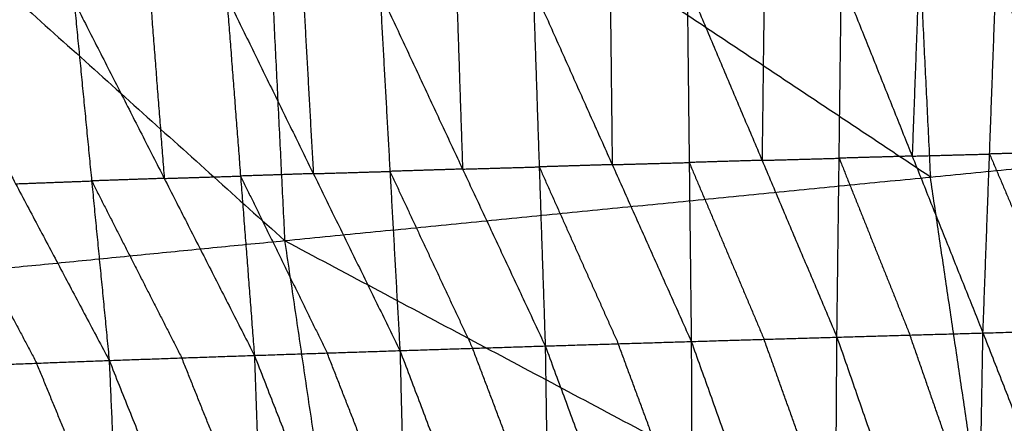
# Model space of a CAD drawing. Header units: millimetres. Extents: x -106 to 110, y -96 to 120.
# Tile 178 of 256: x -66.96 to -60.59, y 4.17 to 6.78. Entities that reach past the tile are written whole.
import ezdxf

# ---------------------------------------------------------------- set-up
doc = ezdxf.new("R2010")
doc.units = ezdxf.units.MM
doc.header["$MEASUREMENT"] = 0
doc.layers.add('Default', color=7, linetype='Continuous', true_color=0x000000)

msp = doc.modelspace()

# ---------------------------------------------------------------- linework, layer by layer
at = {"layer": 'Default'}
for points in [[(-72.5885, 11.9553, 4.6759), (-68.9169, 8.6527, 4.4319), (-65.2453, 5.3501, 4.1879)], [(-65.5698, 11.9553, 4.1879), (-65.4075, 8.6527, 4.1879), (-65.2453, 5.3501, 4.1879)], [(-65.5698, 11.9553, 4.1879), (-61.2281, 9.0644, 4.07), (-56.8864, 6.1734, 3.952)], [(-61.2281, 9.0644, 4.07), (-61.1469, 7.413, 4.07), (-61.0658, 5.7617, 4.07)], [(-61.0658, 5.7617, 4.07), (-63.2367, 7.2072, 4.1289), (-65.4075, 8.6527, 4.1879)], [(-62.6401, 7.0146, 0.4483), (-62.6268, 5.8557, -0.5076), (-62.6135, 4.6969, -1.4634)], [(-62.6401, 7.0146, 0.4483), (-62.1554, 5.8697, -0.5282), (-61.6708, 4.7249, -1.5047)], [(-62.141, 7.0284, 0.4252), (-62.1482, 6.4491, -0.0515), (-62.1554, 5.8697, -0.5282)], [(-61.6708, 4.7249, -1.5047), (-61.6564, 5.8835, -0.5513), (-61.6419, 7.0421, 0.4021)], [(-61.6419, 7.0421, 0.4021), (-61.1837, 5.8971, -0.5699), (-60.7254, 4.7521, -1.5419)], [(-61.141, 7.0558, 0.3816), (-61.1623, 6.4765, -0.0942), (-61.1837, 5.8971, -0.5699)], [(-60.7254, 4.7521, -1.5419), (-60.6828, 5.9108, -0.5904), (-60.6401, 7.0696, 0.361)], [(-60.6401, 7.0696, 0.361), (-60.1559, 5.9256, -0.6094), (-59.6718, 4.7816, -1.5799)], [(-64.6286, 6.9584, 0.5587), (-64.5638, 5.7982, -0.4021), (-64.499, 4.6379, -1.3628)], [(-64.6286, 6.9584, 0.5587), (-64.0937, 5.8131, -0.4289), (-63.5587, 4.6678, -1.4165)], [(-64.1326, 6.9726, 0.5295), (-64.1131, 6.3928, 0.0503), (-64.0937, 5.8131, -0.4289)], [(-63.6366, 6.9868, 0.5004), (-63.5977, 5.8273, -0.4581), (-63.5587, 4.6678, -1.4165)], [(-63.6366, 6.9868, 0.5004), (-63.1251, 5.8418, -0.4815), (-62.6135, 4.6969, -1.4634)], [(-63.1383, 7.0007, 0.4743), (-63.1317, 6.4212, -0.0036), (-63.1251, 5.8418, -0.4815)], [(-66.6081, 6.8985, 0.697), (-66.4945, 5.7364, -0.2658), (-66.3809, 4.5742, -1.2286)], [(-66.6081, 6.8985, 0.697), (-66.0247, 5.7527, -0.3018), (-65.4412, 4.6069, -1.3006)], [(-66.1143, 6.9138, 0.6606), (-66.0695, 6.3333, 0.1794), (-66.0247, 5.7527, -0.3018)], [(-65.6205, 6.9292, 0.6242), (-65.5309, 5.768, -0.3382), (-65.4412, 4.6069, -1.3006)], [(-65.6205, 6.9292, 0.6242), (-65.0597, 5.7835, -0.3693), (-64.499, 4.6379, -1.3628)], [(-65.1245, 6.9438, 0.5914), (-65.0921, 6.3637, 0.111), (-65.0597, 5.7835, -0.3693)], [(-67.5925, 6.8616, 0.778), (-66.9867, 5.7179, -0.2253), (-66.3809, 4.5742, -1.2286)], [(-65.2453, 5.3501, 4.1879), (-61.0658, 5.7617, 4.07), (-56.8864, 6.1734, 3.952)], [(-62.1554, 5.8697, -0.5282), (-62.3911, 5.8627, -0.5179), (-62.6268, 5.8557, -0.5076)], [(-62.1554, 5.8697, -0.5282), (-61.9059, 5.8766, -0.5398), (-61.6564, 5.8835, -0.5513)], [(-61.1837, 5.8971, -0.5699), (-61.42, 5.8903, -0.5606), (-61.6564, 5.8835, -0.5513)], [(-61.6564, 5.8835, -0.5513), (-61.4273, 5.311, -1.0373), (-61.1981, 4.7385, -1.5233)], [(-61.1837, 5.8971, -0.5699), (-60.9332, 5.9039, -0.5802), (-60.6828, 5.9108, -0.5904)], [(-60.1559, 5.9256, -0.6094), (-60.4194, 5.9182, -0.5999), (-60.6828, 5.9108, -0.5904)], [(-60.6828, 5.9108, -0.5904), (-60.4407, 5.3388, -1.0757), (-60.1986, 4.7668, -1.5609)], [(-64.0937, 5.8131, -0.4289), (-64.3287, 5.8056, -0.4155), (-64.5638, 5.7982, -0.4021)], [(-64.0937, 5.8131, -0.4289), (-63.8457, 5.8202, -0.4435), (-63.5977, 5.8273, -0.4581)], [(-63.1251, 5.8418, -0.4815), (-63.3614, 5.8346, -0.4698), (-63.5977, 5.8273, -0.4581)], [(-63.5977, 5.8273, -0.4581), (-63.3419, 5.2548, -0.949), (-63.0861, 4.6823, -1.44)], [(-63.1251, 5.8418, -0.4815), (-62.8759, 5.8488, -0.4946), (-62.6268, 5.8557, -0.5076)], [(-62.6268, 5.8557, -0.5076), (-62.3845, 5.2833, -0.9958), (-62.1422, 4.7109, -1.4841)], [(-66.9867, 5.7179, -0.2253), (-66.7406, 5.7271, -0.2456), (-66.4945, 5.7364, -0.2658)], [(-66.0247, 5.7527, -0.3018), (-66.2596, 5.7445, -0.2838), (-66.4945, 5.7364, -0.2658)], [(-66.4945, 5.7364, -0.2658), (-66.2028, 5.1635, -0.7652), (-65.9111, 4.5906, -1.2646)], [(-66.0247, 5.7527, -0.3018), (-65.7778, 5.7604, -0.32), (-65.5309, 5.768, -0.3382)], [(-65.0597, 5.7835, -0.3693), (-65.2953, 5.7758, -0.3538), (-65.5309, 5.768, -0.3382)], [(-65.5309, 5.768, -0.3382), (-65.2505, 5.1952, -0.835), (-64.9701, 4.6224, -1.3317)], [(-65.0597, 5.7835, -0.3693), (-64.8118, 5.7908, -0.3857), (-64.5638, 5.7982, -0.4021)], [(-64.5638, 5.7982, -0.4021), (-64.2963, 5.2255, -0.8959), (-64.0289, 4.6529, -1.3897)], [(-60.6411, 2.8986, 4.07), (-60.8535, 4.3301, 4.07), (-61.0658, 5.7617, 4.07)], [(-67.4559, 5.7001, -0.1836), (-67.153, 5.1282, -0.6852), (-66.8502, 4.5564, -1.1869)], [(-72.2302, 4.6621, 4.6759), (-68.7377, 5.0061, 4.4319), (-65.2453, 5.3501, 4.1879)], [(-65.2453, 5.3501, 4.1879), (-64.7601, 2.0792, 4.1879), (-64.2749, -1.1916, 4.1879)], [(-65.2453, 5.3501, 4.1879), (-60.6411, 2.8986, 4.07), (-56.0369, 0.4471, 3.952)], [(-60.7254, 4.7521, -1.5419), (-60.1986, 4.7668, -1.5609), (-59.6718, 4.7816, -1.5799)], [(-62.6135, 4.6969, -1.4634), (-62.1422, 4.7109, -1.4841), (-61.6708, 4.7249, -1.5047)], [(-61.6876, 2.1107, -2.4912), (-61.6792, 3.4178, -1.9979), (-61.6708, 4.7249, -1.5047)], [(-61.6708, 4.7249, -1.5047), (-61.1981, 4.7385, -1.5233), (-60.7254, 4.7521, -1.5419)], [(-61.6708, 4.7249, -1.5047), (-61.2212, 3.4309, -2.0154), (-60.7715, 2.1369, -2.5261)], [(-60.7485, 3.4445, -2.034), (-60.9733, 4.0915, -1.7786), (-61.1981, 4.7385, -1.5233)], [(-60.7715, 2.1369, -2.5261), (-60.7485, 3.4445, -2.034), (-60.7254, 4.7521, -1.5419)], [(-60.7254, 4.7521, -1.5419), (-60.2188, 3.4596, -2.0535), (-59.7122, 2.1671, -2.5652)], [(-72.2302, 4.6621, 4.6759), (-68.2526, 1.7353, 4.4319), (-64.2749, -1.1916, 4.1879)], [(-64.499, 4.6379, -1.3628), (-64.0289, 4.6529, -1.3897), (-63.5587, 4.6678, -1.4165)], [(-63.5393, 3.3623, -1.9139), (-63.7841, 4.0076, -1.6518), (-64.0289, 4.6529, -1.3897)], [(-63.5587, 4.6678, -1.4165), (-63.0861, 4.6823, -1.44), (-62.6135, 4.6969, -1.4634)], [(-63.5587, 4.6678, -1.4165), (-63.5393, 3.3623, -1.9139), (-63.5199, 2.0567, -2.4112)], [(-63.5587, 4.6678, -1.4165), (-63.0805, 3.3759, -1.9351), (-62.6023, 2.084, -2.4536)], [(-62.6079, 3.3904, -1.9585), (-62.847, 4.0364, -1.6993), (-63.0861, 4.6823, -1.44)], [(-62.6135, 4.6969, -1.4634), (-62.6079, 3.3904, -1.9585), (-62.6023, 2.084, -2.4536)], [(-62.6135, 4.6969, -1.4634), (-62.1506, 3.4038, -1.9773), (-61.6876, 2.1107, -2.4912)], [(-61.6792, 3.4178, -1.9979), (-61.9107, 4.0643, -1.741), (-62.1422, 4.7109, -1.4841)], [(-66.3809, 4.5742, -1.2286), (-65.9111, 4.5906, -1.2646), (-65.4412, 4.6069, -1.3006)], [(-65.3955, 3.3039, -1.8025), (-65.6533, 3.9472, -1.5336), (-65.9111, 4.5906, -1.2646)], [(-65.4412, 4.6069, -1.3006), (-64.9701, 4.6224, -1.3317), (-64.499, 4.6379, -1.3628)], [(-65.4412, 4.6069, -1.3006), (-65.3955, 3.3039, -1.8025), (-65.3497, 2.0009, -2.3044)], [(-65.4412, 4.6069, -1.3006), (-64.937, 3.318, -1.8315), (-64.4328, 2.0291, -2.3623)], [(-64.4659, 3.3335, -1.8626), (-64.718, 3.9779, -1.5972), (-64.9701, 4.6224, -1.3317)], [(-64.499, 4.6379, -1.3628), (-64.4659, 3.3335, -1.8626), (-64.4328, 2.0291, -2.3623)], [(-64.499, 4.6379, -1.3628), (-64.0094, 3.3473, -1.887), (-63.5199, 2.0567, -2.4112)], [(-67.3194, 4.5386, -1.1451), (-66.8502, 4.5564, -1.1869), (-66.3809, 4.5742, -1.2286)], [(-67.3194, 4.5386, -1.1451), (-66.7926, 3.255, -1.6904), (-66.2658, 1.9715, -2.2357)], [(-66.3234, 3.2729, -1.7322), (-66.5868, 3.9146, -1.4595), (-66.8502, 4.5564, -1.1869)], [(-66.3809, 4.5742, -1.2286), (-66.3234, 3.2729, -1.7322), (-66.2658, 1.9715, -2.2357)], [(-66.3809, 4.5742, -1.2286), (-65.8653, 3.2875, -1.7665), (-65.3497, 2.0009, -2.3044)]]:
    msp.add_open_spline(points, degree=2, dxfattribs=at)

doc.saveas('drawing.dxf')
